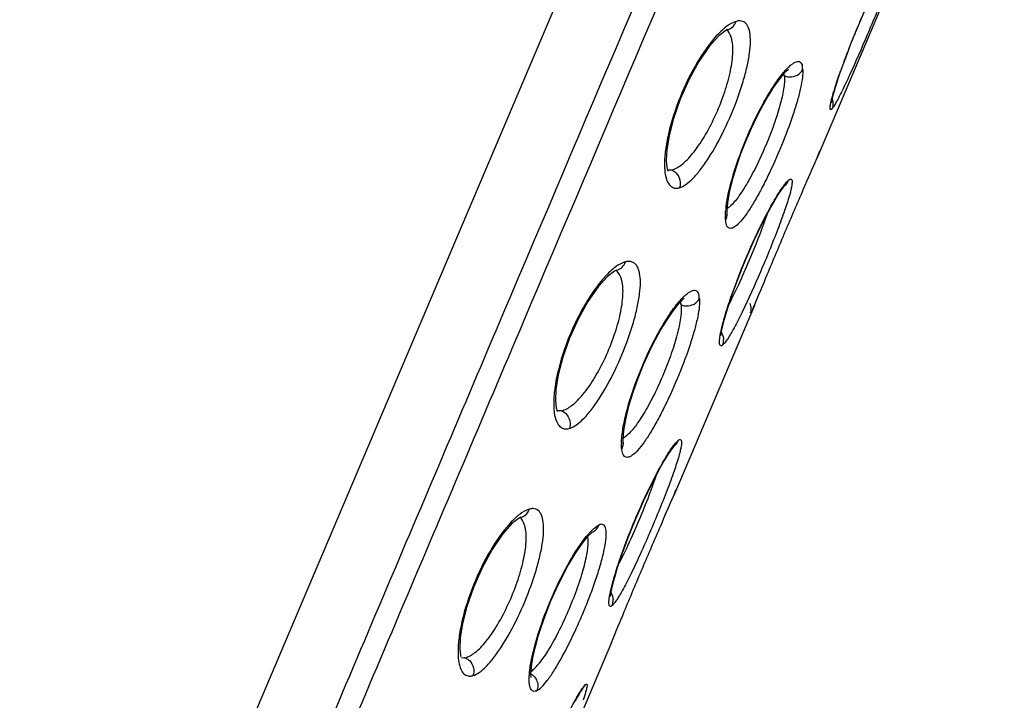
# Model space of a CAD drawing. Header units: millimetres. Extents: x 1674 to 2094, y -116 to 478.
# Tile 13 of 18: x 1842.79 to 1848.18, y 276.87 to 280.59. Entities that reach past the tile are written whole.
import ezdxf

# ---------------------------------------------------------------- set-up
doc = ezdxf.new("R2010")
doc.units = ezdxf.units.MM
doc.header["$LTSCALE"] = 0.1

msp = doc.modelspace()

# ---------------------------------------------------------------- linework, layer by layer
at = {"color": 7, "linetype": 'Continuous'}
for p, q in [((1847.5712, 280.8214), (1847.1506, 279.8306)), ((1847.1506, 279.8306), (1847.1679, 279.8727)), ((1846.9744, 279.6824), (1846.9749, 279.6828)), ((1846.6581, 279.5442), (1846.6586, 279.5293)), ((1845.149, 279.3229), (1844.3965, 277.549)), ((1846.8095, 279.0267), (1846.3689, 277.9885)), ((1846.7882, 278.9861), (1846.7882, 278.986)), ((1845.7335, 278.4505), (1845.7305, 278.4514)), ((1846.0899, 278.2955), (1846.0906, 278.2796)), ((1846.3701, 278.258), (1846.3706, 278.2584)), ((1845.9219, 277.7863), (1845.9226, 277.7866)), ((1846.0277, 277.1844), (1845.6067, 276.1922)), ((1846.0078, 277.1476), (1846.0076, 277.1469)), ((1845.8658, 276.9245), (1845.8594, 276.9152)), ((1845.8691, 276.9286), (1845.8658, 276.9245)), ((1845.8688, 276.9283), (1845.8841, 276.9516)), ((1845.8688, 276.9283), (1845.8688, 276.9283)), ((1845.8594, 276.9152), (1845.8507, 276.9017))]:
    msp.add_line(p, q, dxfattribs=at)
for points in [[(1847.6871, 285.3018), (1846.8064, 283.2247), (1845.149, 279.3229)], [(1847.3992, 280.6085), (1847.3824, 280.5694), (1847.3661, 280.5307), (1847.3506, 280.4927), (1847.3358, 280.4557), (1847.3219, 280.4201), (1847.309, 280.3859), (1847.2969, 280.3533), (1847.2858, 280.3225), (1847.2757, 280.2936), (1847.2665, 280.2667), (1847.2584, 280.2419), (1847.2512, 280.2193), (1847.2451, 280.199), (1847.2401, 280.1811), (1847.2361, 280.1658), (1847.233, 280.1531), (1847.231, 280.1434), (1847.2299, 280.1368), (1847.2297, 280.136)], [(1846.6627, 280.536), (1846.653, 280.5314), (1846.6147, 280.5017), (1846.5628, 280.4439), (1846.5061, 280.3616), (1846.4511, 280.2619), (1846.4033, 280.1548), (1846.3668, 280.0502), (1846.343, 279.9566), (1846.3306, 279.8787), (1846.3275, 279.8196), (1846.331, 279.7814), (1846.3324, 279.775)], [(1846.9953, 280.3171), (1846.9957, 280.3173), (1846.992, 280.3148), (1846.9802, 280.3044), (1846.962, 280.2847), (1846.9392, 280.2559), (1846.913, 280.2185), (1846.8843, 280.1729), (1846.8539, 280.12), (1846.8229, 280.0606), (1846.7922, 279.996), (1846.7625, 279.9272), (1846.7345, 279.8557), (1846.7092, 279.7831), (1846.688, 279.712), (1846.6718, 279.6458), (1846.6617, 279.5883), (1846.6581, 279.5442)], [(1846.3324, 279.775), (1846.3364, 279.7633), (1846.337, 279.7621)], [(1846.9758, 279.6835), (1846.9694, 279.6764), (1846.9569, 279.6599), (1846.9403, 279.6353), (1846.9207, 279.6035), (1846.8989, 279.5655), (1846.8758, 279.5226), (1846.8521, 279.4763), (1846.8285, 279.4279), (1846.8053, 279.3783), (1846.7828, 279.3282), (1846.7613, 279.2783), (1846.741, 279.2292), (1846.722, 279.1812), (1846.7046, 279.135), (1846.6888, 279.0912), (1846.6747, 279.0499), (1846.6622, 279.0116), (1846.6516, 278.9766), (1846.6427, 278.9452), (1846.6357, 278.9178), (1846.6305, 278.8946), (1846.627, 278.876), (1846.6252, 278.8626), (1846.6251, 278.8605)], [(1846.6586, 279.5286), (1846.659, 279.5256), (1846.6596, 279.5219)], [(1846.0562, 279.2199), (1846.0453, 279.2149), (1846.0062, 279.1851), (1845.9546, 279.1285), (1845.8991, 279.0489), (1845.8452, 278.9525), (1845.798, 278.848), (1845.7613, 278.7439), (1845.737, 278.6486), (1845.7243, 278.5683), (1845.7215, 278.5074), (1845.7254, 278.468), (1845.7313, 278.4488), (1845.732, 278.4474)], [(1846.4263, 279.0649), (1846.4203, 279.0608), (1846.4058, 279.0478), (1846.3849, 279.0246), (1846.3592, 278.9915), (1846.3302, 278.9489), (1846.2988, 278.8977), (1846.2662, 278.8388), (1846.2336, 278.7733), (1846.2019, 278.7026), (1846.1718, 278.6281), (1846.1445, 278.5515), (1846.1214, 278.4757), (1846.1039, 278.4043), (1846.0933, 278.3424), (1846.0899, 278.2955)], [(1846.0907, 278.2789), (1846.0911, 278.2759), (1846.0919, 278.2722)], [(1846.3715, 278.2591), (1846.3651, 278.252), (1846.3527, 278.2356), (1846.3362, 278.2111), (1846.3166, 278.1793), (1846.2948, 278.1414), (1846.2717, 278.0986), (1846.2481, 278.0524), (1846.2245, 278.004), (1846.2013, 277.9543), (1846.1788, 277.9042), (1846.1573, 277.8543), (1846.137, 277.8051), (1846.118, 277.757), (1846.1006, 277.7108), (1846.0848, 277.6669), (1846.0706, 277.6256), (1846.0582, 277.5873), (1846.0475, 277.5523), (1846.0386, 277.5208), (1846.0315, 277.4934), (1846.0263, 277.4702), (1846.0229, 277.4516), (1846.0211, 277.4382), (1846.0209, 277.436)], [(1845.5321, 277.8685), (1845.5223, 277.8638), (1845.4837, 277.8337), (1845.4317, 277.7753), (1845.375, 277.6922), (1845.3201, 277.5918), (1845.2726, 277.4843), (1845.2367, 277.3798), (1845.2134, 277.2867), (1845.2012, 277.2095), (1845.1984, 277.1509), (1845.2019, 277.113), (1845.2033, 277.1067)], [(1845.9219, 277.7863), (1845.917, 277.7825), (1845.8938, 277.7595), (1845.8625, 277.7203), (1845.8277, 277.6689), (1845.792, 277.609), (1845.7575, 277.5442), (1845.725, 277.4771), (1845.6951, 277.4095), (1845.6684, 277.3426), (1845.645, 277.2775), (1845.6254, 277.2158), (1845.6097, 277.1593), (1845.598, 277.1092), (1845.5903, 277.0668), (1845.5863, 277.0331), (1845.5853, 277.0087), (1845.5862, 276.9941), (1845.5864, 276.9924)], [(1844.3965, 277.549), (1843.6872, 275.8757), (1843.0134, 274.2908)], [(1845.8507, 276.9017), (1845.8401, 276.884), (1845.8279, 276.8627)]]:
    msp.add_lwpolyline(points, dxfattribs=at)
for centre, radius, start, end in [((1852.0017, 278.6106), 5.0178, 156.0688, 157.0154), ((1851.9782, 278.6204), 4.9923, 157.014, 157.635), ((1851.7239, 278.7246), 4.7175, 157.6302, 158.4522), ((1851.5977, 278.7743), 4.5818, 158.4498, 159.1068), ((1851.1442, 278.9457), 4.0971, 159.0857, 160.1938), ((1850.6651, 279.1187), 3.5877, 160.1993, 160.6367), ((1846.8848, 280.2749), 0.0887, 9.8975, 13.5997), ((1846.8639, 280.2712), 0.1099, 6.6803, 9.9078), ((1847.1943, 280.139), 0.0533, 318.3056, 319.6166), ((1846.3417, 279.8221), 0.0553, 263.0888, 264.473), ((1847.2092, 279.496), 0.5588, 173.0068, 174.9117), ((1846.9949, 279.5112), 0.344, 177.6671, 178.7598), ((1846.2249, 278.9992), 0.2954, 127.4618, 128.3739), ((1846.3001, 279.0158), 0.1093, 8.1574, 11.3855), ((1844.1127, 280.1717), 2.9297, 336.5827, 336.9953), ((1846.7173, 279.0067), 0.0738, 343.8234, 346.6112), ((1846.5679, 278.8377), 0.0734, 338.0848, 2.8157), ((1845.7397, 278.5084), 0.0582, 260.9679, 263.979), ((1846.4126, 278.2673), 0.3301, 178.5886, 179.7553), ((1845.9636, 277.4133), 0.0735, 338.1014, 2.804), ((1845.9216, 276.9133), 0.0538, 135.3648, 136.6802)]:
    msp.add_arc(centre, radius, start, end, dxfattribs=at)
for points, knots in [([(1842.7912, 272.7557), (1843.0162, 273.2804), (1843.4583, 274.3251), (1844.1231, 275.8851), (1844.7807, 277.4372), (1845.657, 279.503), (1846.754, 282.0849), (1847.6311, 284.151), (1848.0688, 285.1847)], [0, 0, 0, 0, 0.12683, 0.252051, 0.376737, 0.501328, 0.750601, 1, 1, 1, 1]), ([(1842.9074, 272.7251), (1843.1304, 273.2449), (1843.5696, 274.2836), (1844.2322, 275.8371), (1844.8892, 277.3877), (1845.7654, 279.4533), (1846.8622, 282.0348), (1847.739, 284.1005), (1848.1766, 285.134)], [0, 0, 0, 0, 0.125869, 0.250961, 0.375828, 0.500617, 0.750267, 1, 1, 1, 1]), ([(1847.5928, 280.9212), (1847.5834, 280.8939), (1847.5608, 280.833), (1847.5061, 280.6948), (1847.4289, 280.5103), (1847.3507, 280.3309), (1847.2934, 280.2082), (1847.2685, 280.159), (1847.2571, 280.1386)], [0, 0, 0, 0, 0.101553, 0.228626, 0.523423, 0.80579, 0.917768, 1, 1, 1, 1]), ([(1846.3995, 279.6712), (1846.4119, 279.6752), (1846.4386, 279.6897), (1846.477, 279.724), (1846.5181, 279.7726), (1846.5786, 279.8597), (1846.6495, 279.9908), (1846.7097, 280.1329), (1846.7482, 280.2498), (1846.7697, 280.3311), (1846.7836, 280.4043), (1846.7893, 280.467), (1846.7863, 280.5175), (1846.7755, 280.5556), (1846.7534, 280.5808), (1846.7332, 280.5842), (1846.7239, 280.5838)], [0, 0, 0, 0, 0.036709, 0.084718, 0.144999, 0.216472, 0.384486, 0.565657, 0.652507, 0.732646, 0.803479, 0.862987, 0.910243, 0.946061, 0.973533, 1, 1, 1, 1]), ([(1846.7097, 280.5812), (1846.7048, 280.5797), (1846.6822, 280.5711), (1846.662, 280.5572), (1846.6473, 280.5452)], [0, 0, 0, 0, 0.212533, 1, 1, 1, 1]), ([(1846.6638, 280.5363), (1846.6748, 280.5393), (1846.6948, 280.5511), (1846.7066, 280.5706), (1846.7101, 280.5807)], [0, 0, 0, 0, 0.517463, 1, 1, 1, 1]), ([(1846.7239, 280.5838), (1846.7228, 280.5837), (1846.7179, 280.5832), (1846.7132, 280.5822), (1846.7097, 280.5812)], [0, 0, 0, 0, 0.23916, 1, 1, 1, 1]), ([(1846.6473, 280.5452), (1846.6435, 280.5421), (1846.6274, 280.5283), (1846.6125, 280.5132), (1846.6015, 280.5011)], [0, 0, 0, 0, 0.229793, 1, 1, 1, 1]), ([(1846.6869, 280.4809), (1846.6856, 280.4867), (1846.6801, 280.5063), (1846.6692, 280.5253), (1846.6579, 280.5343)], [0, 0, 0, 0, 0.29282, 1, 1, 1, 1]), ([(1846.6015, 280.5011), (1846.5615, 280.4572), (1846.4871, 280.3485), (1846.3988, 280.1685), (1846.3458, 280.0052), (1846.3226, 279.8819), (1846.3181, 279.8261), (1846.318, 279.8005)], [0, 0, 0, 0, 0.232532, 0.510249, 0.781956, 0.899957, 1, 1, 1, 1]), ([(1846.3564, 279.7683), (1846.3763, 279.7725), (1846.4199, 279.7994), (1846.4787, 279.8621), (1846.5393, 279.952), (1846.5961, 280.061), (1846.6439, 280.1785), (1846.6772, 280.2932), (1846.694, 280.3935), (1846.6927, 280.4553), (1846.6869, 280.4809)], [0, 0, 0, 0, 0.074453, 0.179747, 0.314551, 0.468893, 0.628475, 0.777623, 0.904169, 1, 1, 1, 1]), ([(1847.0742, 280.3175), (1847.0751, 280.3033), (1847.0727, 280.2698), (1847.0626, 280.214), (1847.0453, 280.1467), (1847.0122, 280.0407), (1846.9593, 279.9004), (1846.8976, 279.7615), (1846.8444, 279.657), (1846.8067, 279.5897), (1846.7712, 279.5337), (1846.7391, 279.4911), (1846.7141, 279.4651), (1846.6957, 279.4531), (1846.6845, 279.4488), (1846.6742, 279.4488), (1846.6654, 279.4535), (1846.6588, 279.4622), (1846.6561, 279.4695), (1846.6549, 279.4736)], [0, 0, 0, 0, 0.042269, 0.098858, 0.168127, 0.247991, 0.42776, 0.612388, 0.698034, 0.775244, 0.841257, 0.894217, 0.933156, 0.947493, 0.95889, 0.968272, 0.97718, 0.987348, 1, 1, 1, 1]), ([(1846.9739, 280.3068), (1846.9799, 280.3138), (1846.9914, 280.3263), (1847.0085, 280.3421), (1847.024, 280.3535), (1847.0377, 280.3604), (1847.0501, 280.3629), (1847.0655, 280.3574), (1847.07, 280.3447), (1847.0717, 280.3366)], [0, 0, 0, 0, 0.209689, 0.386565, 0.531527, 0.646313, 0.735501, 0.811641, 1, 1, 1, 1]), ([(1847.0012, 280.2772), (1847.0164, 280.2764), (1847.0464, 280.2831), (1847.068, 280.3052), (1847.0742, 280.3175)], [0, 0, 0, 0, 0.524309, 1, 1, 1, 1]), ([(1847.0733, 280.3187), (1847.0732, 280.3204), (1847.0728, 280.3268), (1847.0719, 280.3332), (1847.0709, 280.3378)], [0, 0, 0, 0, 0.273606, 1, 1, 1, 1]), ([(1846.6545, 279.564), (1846.6578, 279.5914), (1846.669, 279.6515), (1846.7049, 279.7848), (1846.77, 279.9597), (1846.8516, 280.1263), (1846.9223, 280.2403), (1846.9569, 280.2872), (1846.9739, 280.3068)], [0, 0, 0, 0, 0.101347, 0.224152, 0.50725, 0.78619, 0.904364, 1, 1, 1, 1]), ([(1846.9731, 280.284), (1846.9742, 280.2746), (1846.9744, 280.2534), (1846.9694, 280.2033), (1846.9528, 280.1281), (1846.9215, 280.0278), (1846.8801, 279.9193), (1846.8324, 279.8116), (1846.782, 279.714), (1846.7331, 279.6346), (1846.6987, 279.5902), (1846.6814, 279.5737)], [0, 0, 0, 0, 0.036334, 0.081168, 0.193811, 0.332037, 0.485382, 0.64077, 0.785369, 0.907787, 1, 1, 1, 1]), ([(1846.9731, 280.284), (1846.9752, 280.283), (1846.9842, 280.2795), (1846.9938, 280.2776), (1847.0012, 280.2772)], [0, 0, 0, 0, 0.237314, 1, 1, 1, 1]), ([(1847.2413, 280.1878), (1847.2438, 280.1966), (1847.2559, 280.237), (1847.2694, 280.277), (1847.2803, 280.3082)], [0, 0, 0, 0, 0.215283, 1, 1, 1, 1]), ([(1847.234, 280.1024), (1847.2331, 280.1015), (1847.2316, 280.1), (1847.2293, 280.0985), (1847.2272, 280.0978), (1847.2246, 280.0993), (1847.2238, 280.1049), (1847.224, 280.1134), (1847.2259, 280.1265), (1847.2312, 280.1518), (1847.2369, 280.1727), (1847.2413, 280.1878)], [0, 0, 0, 0, 0.036364, 0.062912, 0.081611, 0.097488, 0.145554, 0.232124, 0.36076, 0.532142, 1, 1, 1, 1]), ([(1847.2348, 280.1563), (1847.2381, 280.1473), (1847.2412, 280.1288), (1847.2373, 280.1105), (1847.234, 280.1024)], [0, 0, 0, 0, 0.523156, 1, 1, 1, 1]), ([(1847.2571, 280.1386), (1847.2531, 280.1314), (1847.2461, 280.1194), (1847.2384, 280.1078), (1847.2348, 280.1033)], [0, 0, 0, 0, 0.589053, 1, 1, 1, 1]), ([(1846.8094, 279.0267), (1846.8333, 279.0829), (1846.889, 279.2181), (1846.9784, 279.431), (1847.0691, 279.6424), (1847.1271, 279.7752), (1847.1506, 279.8306)], [0, 0, 0, 0, 0.209843, 0.502046, 0.793349, 1, 1, 1, 1]), ([(1846.318, 279.8005), (1846.318, 279.7974), (1846.3181, 279.7858), (1846.3187, 279.7742), (1846.3195, 279.7657)], [0, 0, 0, 0, 0.26247, 1, 1, 1, 1]), ([(1846.3195, 279.7657), (1846.3208, 279.7512), (1846.3249, 279.7254), (1846.338, 279.6926), (1846.3591, 279.6714), (1846.3773, 279.6681), (1846.3857, 279.6686)], [0, 0, 0, 0, 0.337227, 0.598743, 0.804926, 1, 1, 1, 1]), ([(1846.3563, 279.7683), (1846.3546, 279.7679), (1846.348, 279.7667), (1846.3413, 279.7665), (1846.3364, 279.767)], [0, 0, 0, 0, 0.262158, 1, 1, 1, 1]), ([(1846.3564, 279.7683), (1846.3585, 279.7674), (1846.3671, 279.7635), (1846.375, 279.7579), (1846.3802, 279.7529)], [0, 0, 0, 0, 0.236787, 1, 1, 1, 1]), ([(1846.3802, 279.7529), (1846.3911, 279.7424), (1846.4063, 279.7152), (1846.4048, 279.6842), (1846.4002, 279.6708)], [0, 0, 0, 0, 0.515884, 1, 1, 1, 1]), ([(1846.998, 279.7132), (1847.0003, 279.7151), (1847.004, 279.718), (1847.0116, 279.7189), (1847.0155, 279.7124), (1847.0161, 279.7033), (1847.0154, 279.6901), (1847.0125, 279.673), (1847.0078, 279.652), (1847.0037, 279.6368), (1847.0014, 279.6286)], [0, 0, 0, 0, 0.082942, 0.134736, 0.18738, 0.271203, 0.393967, 0.5567, 0.758989, 1, 1, 1, 1]), ([(1846.3857, 279.6686), (1846.3892, 279.6689), (1846.3938, 279.6696), (1846.3983, 279.6709), (1846.3995, 279.6712)], [0, 0, 0, 0, 0.738638, 1, 1, 1, 1]), ([(1846.6297, 278.8983), (1846.6361, 278.9264), (1846.6536, 278.9891), (1846.7004, 279.1307), (1846.7747, 279.3177), (1846.8589, 279.4962), (1846.9254, 279.6157), (1846.9555, 279.663), (1846.9698, 279.6821)], [0, 0, 0, 0, 0.10107, 0.227366, 0.521533, 0.80419, 0.916786, 1, 1, 1, 1]), ([(1846.9698, 279.6821), (1846.9747, 279.6888), (1846.9834, 279.6998), (1846.9933, 279.7099), (1846.998, 279.7132)], [0, 0, 0, 0, 0.592543, 1, 1, 1, 1]), ([(1846.9749, 279.6828), (1846.9776, 279.6848), (1846.9873, 279.6933), (1846.9945, 279.7045), (1846.998, 279.7132)], [0, 0, 0, 0, 0.264721, 1, 1, 1, 1]), ([(1847.0014, 279.6286), (1846.9935, 279.6008), (1846.9732, 279.539), (1846.9215, 279.3991), (1846.845, 279.213), (1846.7644, 279.0331), (1846.7029, 278.9115), (1846.6754, 278.8631), (1846.6624, 278.8435)], [0, 0, 0, 0, 0.100904, 0.22763, 0.522561, 0.80545, 0.917595, 1, 1, 1, 1]), ([(1846.6814, 279.5737), (1846.6794, 279.5718), (1846.6721, 279.5651), (1846.6643, 279.5591), (1846.6582, 279.5555)], [0, 0, 0, 0, 0.280157, 1, 1, 1, 1]), ([(1846.6516, 279.4933), (1846.6515, 279.4953), (1846.6509, 279.5037), (1846.6508, 279.5121), (1846.651, 279.5186)], [0, 0, 0, 0, 0.231078, 1, 1, 1, 1]), ([(1846.6512, 279.5252), (1846.6513, 279.5268), (1846.6516, 279.5336), (1846.6521, 279.5404), (1846.6525, 279.5456)], [0, 0, 0, 0, 0.240117, 1, 1, 1, 1]), ([(1846.6586, 279.5286), (1846.6589, 279.5254), (1846.6591, 279.5133), (1846.6557, 279.5012), (1846.6516, 279.4933)], [0, 0, 0, 0, 0.264021, 1, 1, 1, 1]), ([(1846.667, 279.0259), (1846.687, 279.064), (1846.7271, 279.1472), (1846.7843, 279.2766), (1846.8374, 279.4076), (1846.8691, 279.4941), (1846.8824, 279.5348)], [0, 0, 0, 0, 0.233523, 0.500591, 0.767317, 1, 1, 1, 1]), ([(1846.6508, 279.4946), (1846.651, 279.4928), (1846.6517, 279.4861), (1846.6528, 279.4795), (1846.6541, 279.4748)], [0, 0, 0, 0, 0.272901, 1, 1, 1, 1]), ([(1845.7974, 278.3544), (1845.8261, 278.3633), (1845.8681, 278.3973), (1845.9178, 278.4549), (1845.979, 278.542), (1846.0502, 278.6728), (1846.1104, 278.815), (1846.1484, 278.9321), (1846.1695, 279.0136), (1846.1827, 279.0869), (1846.1877, 279.1498), (1846.184, 279.2006), (1846.1724, 279.2392), (1846.1495, 279.2645), (1846.1289, 279.2683), (1846.1193, 279.268)], [0, 0, 0, 0, 0.084675, 0.144942, 0.216279, 0.383819, 0.564433, 0.651017, 0.730917, 0.801591, 0.861066, 0.908476, 0.944707, 0.972858, 1, 1, 1, 1]), ([(1846.104, 279.2655), (1846.0993, 279.2641), (1846.0783, 279.2564), (1846.0591, 279.2443), (1846.0452, 279.2337)], [0, 0, 0, 0, 0.216319, 1, 1, 1, 1]), ([(1846.0573, 279.2202), (1846.0685, 279.2231), (1846.0888, 279.2349), (1846.1008, 279.2548), (1846.1043, 279.265)], [0, 0, 0, 0, 0.517046, 1, 1, 1, 1]), ([(1846.1193, 279.268), (1846.1181, 279.268), (1846.1129, 279.2675), (1846.1078, 279.2665), (1846.104, 279.2655)], [0, 0, 0, 0, 0.239207, 1, 1, 1, 1]), ([(1846.0415, 279.2308), (1846.0212, 279.2146), (1845.9799, 279.1733), (1845.9222, 279.0976), (1845.8654, 279.0045), (1845.7959, 278.8649), (1845.7447, 278.7192), (1845.7168, 278.5792), (1845.7116, 278.5155), (1845.7118, 278.4865)], [0, 0, 0, 0, 0.09362, 0.209203, 0.342447, 0.486087, 0.770667, 0.895305, 1, 1, 1, 1]), ([(1846.0847, 279.1637), (1846.0832, 279.1698), (1846.0771, 279.1903), (1846.0651, 279.2099), (1846.0528, 279.2189)], [0, 0, 0, 0, 0.292018, 1, 1, 1, 1]), ([(1845.7545, 278.4516), (1845.7747, 278.4557), (1845.819, 278.482), (1845.8788, 278.5445), (1845.94, 278.6341), (1845.9969, 278.7431), (1846.0446, 278.8607), (1846.0773, 278.9755), (1846.0931, 279.0762), (1846.091, 279.1381), (1846.0847, 279.1637)], [0, 0, 0, 0, 0.075243, 0.180701, 0.315346, 0.469408, 0.628668, 0.777493, 0.903868, 1, 1, 1, 1]), ([(1846.4047, 279.0561), (1846.4108, 279.063), (1846.4226, 279.0754), (1846.4402, 279.0911), (1846.4562, 279.1023), (1846.4704, 279.109), (1846.4834, 279.1111), (1846.4993, 279.1052), (1846.5044, 279.0922), (1846.5064, 279.0839)], [0, 0, 0, 0, 0.206322, 0.38083, 0.524537, 0.639328, 0.729914, 0.808488, 1, 1, 1, 1]), ([(1846.5084, 279.0662), (1846.5083, 279.0679), (1846.5077, 279.0743), (1846.5067, 279.0806), (1846.5055, 279.0851)], [0, 0, 0, 0, 0.272334, 1, 1, 1, 1]), ([(1846.0852, 278.313), (1846.0882, 278.3405), (1846.0987, 278.4008), (1846.1337, 278.5346), (1846.1984, 278.7099), (1846.2806, 278.8764), (1846.3521, 278.99), (1846.3873, 279.0366), (1846.4047, 279.0561)], [0, 0, 0, 0, 0.101505, 0.224356, 0.507349, 0.786116, 0.904259, 1, 1, 1, 1]), ([(1846.5093, 279.0649), (1846.5106, 279.0506), (1846.5089, 279.0169), (1846.4995, 278.9607), (1846.4827, 278.8931), (1846.4503, 278.7867), (1846.3977, 278.6459), (1846.3357, 278.5068), (1846.282, 278.4024), (1846.2437, 278.3352), (1846.2076, 278.2795), (1846.1749, 278.2372), (1846.149, 278.2116), (1846.1301, 278.2), (1846.1185, 278.196), (1846.1077, 278.1963), (1846.0986, 278.2014), (1846.0917, 278.2106), (1846.0888, 278.2182), (1846.0875, 278.2225)], [0, 0, 0, 0, 0.042339, 0.098855, 0.167972, 0.247631, 0.426903, 0.610972, 0.696331, 0.773269, 0.839058, 0.891883, 0.930878, 0.945374, 0.957031, 0.966778, 0.976148, 0.986829, 1, 1, 1, 1]), ([(1846.4083, 279.0313), (1846.4112, 279.0106), (1846.4081, 278.96), (1846.3909, 278.8756), (1846.3601, 278.7747), (1846.319, 278.6656), (1846.271, 278.5576), (1846.2199, 278.4598), (1846.1705, 278.3806), (1846.1351, 278.3369), (1846.1175, 278.3208)], [0, 0, 0, 0, 0.080166, 0.19269, 0.331372, 0.484944, 0.640854, 0.785651, 0.90843, 1, 1, 1, 1]), ([(1846.4083, 279.0313), (1846.4104, 279.0304), (1846.4194, 279.0268), (1846.429, 279.025), (1846.4364, 279.0246)], [0, 0, 0, 0, 0.237231, 1, 1, 1, 1]), ([(1846.4364, 279.0246), (1846.4515, 279.0239), (1846.4815, 279.0306), (1846.503, 279.0526), (1846.5093, 279.0649)], [0, 0, 0, 0, 0.524072, 1, 1, 1, 1]), ([(1846.636, 278.8103), (1846.634, 278.8088), (1846.6304, 278.8061), (1846.6234, 278.8065), (1846.6199, 278.8132), (1846.618, 278.8282), (1846.621, 278.8576), (1846.6261, 278.8829), (1846.6297, 278.8983)], [0, 0, 0, 0, 0.072464, 0.120839, 0.177158, 0.264565, 0.553796, 1, 1, 1, 1]), ([(1846.6624, 278.8435), (1846.6578, 278.8366), (1846.6497, 278.825), (1846.6404, 278.8142), (1846.636, 278.8103)], [0, 0, 0, 0, 0.587039, 1, 1, 1, 1]), ([(1845.7118, 278.4865), (1845.7118, 278.4832), (1845.7121, 278.4706), (1845.7129, 278.4581), (1845.7139, 278.4489)], [0, 0, 0, 0, 0.263172, 1, 1, 1, 1]), ([(1845.7139, 278.4489), (1845.7155, 278.4345), (1845.72, 278.4089), (1845.7339, 278.3763), (1845.7556, 278.3551), (1845.774, 278.3516), (1845.7826, 278.3519)], [0, 0, 0, 0, 0.333099, 0.593918, 0.802394, 1, 1, 1, 1]), ([(1845.7544, 278.4516), (1845.7526, 278.4512), (1845.7457, 278.4501), (1845.7387, 278.4499), (1845.7336, 278.4505)], [0, 0, 0, 0, 0.261655, 1, 1, 1, 1]), ([(1845.7545, 278.4516), (1845.7566, 278.4508), (1845.7651, 278.4469), (1845.7729, 278.4413), (1845.7781, 278.4363)], [0, 0, 0, 0, 0.236734, 1, 1, 1, 1]), ([(1845.7781, 278.4363), (1845.789, 278.4258), (1845.8042, 278.3985), (1845.8026, 278.3675), (1845.798, 278.3541)], [0, 0, 0, 0, 0.515832, 1, 1, 1, 1]), ([(1845.7826, 278.3519), (1845.7838, 278.352), (1845.7888, 278.3524), (1845.7937, 278.3534), (1845.7974, 278.3544)], [0, 0, 0, 0, 0.239711, 1, 1, 1, 1]), ([(1846.1175, 278.3208), (1846.1151, 278.3186), (1846.1064, 278.311), (1846.0969, 278.3043), (1846.0895, 278.3007)], [0, 0, 0, 0, 0.284674, 1, 1, 1, 1]), ([(1846.0838, 278.2421), (1846.0836, 278.2441), (1846.0827, 278.2529), (1846.0825, 278.2618), (1846.0825, 278.2687)], [0, 0, 0, 0, 0.230289, 1, 1, 1, 1]), ([(1846.0826, 278.2754), (1846.0827, 278.2783), (1846.0831, 278.2909), (1846.0842, 278.3034), (1846.0852, 278.313)], [0, 0, 0, 0, 0.233549, 1, 1, 1, 1]), ([(1846.0907, 278.2789), (1846.0911, 278.2756), (1846.0916, 278.263), (1846.0881, 278.2503), (1846.0838, 278.2421)], [0, 0, 0, 0, 0.264338, 1, 1, 1, 1]), ([(1846.3652, 278.2572), (1846.3702, 278.2639), (1846.379, 278.275), (1846.389, 278.2854), (1846.3937, 278.2888)], [0, 0, 0, 0, 0.589934, 1, 1, 1, 1]), ([(1846.3706, 278.2584), (1846.3733, 278.2604), (1846.3829, 278.2689), (1846.3901, 278.2801), (1846.3936, 278.2888)], [0, 0, 0, 0, 0.264682, 1, 1, 1, 1]), ([(1846.3936, 278.2888), (1846.3959, 278.2906), (1846.3996, 278.2935), (1846.4071, 278.294), (1846.4109, 278.2874), (1846.4115, 278.2783), (1846.4107, 278.2651), (1846.4078, 278.248), (1846.4031, 278.227), (1846.399, 278.2117), (1846.3967, 278.2035)], [0, 0, 0, 0, 0.080671, 0.131691, 0.185, 0.269254, 0.392201, 0.555296, 0.758224, 1, 1, 1, 1]), ([(1846.025, 277.4726), (1846.0314, 277.5008), (1846.049, 277.5635), (1846.0958, 277.7053), (1846.1702, 277.8924), (1846.2543, 278.071), (1846.3209, 278.1907), (1846.351, 278.238), (1846.3652, 278.2572)], [0, 0, 0, 0, 0.10111, 0.227447, 0.521611, 0.804212, 0.916796, 1, 1, 1, 1]), ([(1846.0827, 278.2428), (1846.0829, 278.241), (1846.0838, 278.2344), (1846.0851, 278.2279), (1846.0865, 278.2232)], [0, 0, 0, 0, 0.27171, 1, 1, 1, 1]), ([(1846.3967, 278.2035), (1846.3888, 278.1757), (1846.3685, 278.1139), (1846.3167, 277.9737), (1846.2549, 277.8231), (1846.1883, 277.672), (1846.1405, 277.5697), (1846.098, 277.4857), (1846.0705, 277.4373), (1846.0575, 277.4177)], [0, 0, 0, 0, 0.100965, 0.227726, 0.522624, 0.670634, 0.805495, 0.917631, 1, 1, 1, 1]), ([(1846.0632, 277.6024), (1846.0831, 277.6404), (1846.123, 277.7234), (1846.18, 277.8524), (1846.2329, 277.9829), (1846.2645, 278.0691), (1846.2778, 278.1098)], [0, 0, 0, 0, 0.233738, 0.500696, 0.767262, 1, 1, 1, 1]), ([(1846.3689, 277.9886), (1846.3701, 277.9914), (1846.3743, 278.0012), (1846.3784, 278.0111), (1846.3812, 278.0181)], [0, 0, 0, 0, 0.286444, 1, 1, 1, 1]), ([(1846.0277, 277.1844), (1846.0515, 277.2405), (1846.1071, 277.3756), (1846.1966, 277.5885), (1846.2872, 277.8001), (1846.3454, 277.9331), (1846.3689, 277.9886)], [0, 0, 0, 0, 0.209392, 0.501761, 0.792971, 1, 1, 1, 1]), ([(1845.2697, 277.0024), (1845.282, 277.0064), (1845.3087, 277.0209), (1845.3469, 277.0552), (1845.3879, 277.1037), (1845.4482, 277.1909), (1845.5189, 277.3221), (1845.5789, 277.4643), (1845.6173, 277.5814), (1845.6388, 277.6628), (1845.6527, 277.7361), (1845.6583, 277.7989), (1845.6554, 277.8495), (1845.6447, 277.8878), (1845.6226, 277.9131), (1845.6025, 277.9166), (1845.5931, 277.9161)], [0, 0, 0, 0, 0.036544, 0.084409, 0.144587, 0.215989, 0.383943, 0.56513, 0.652028, 0.732243, 0.803179, 0.862807, 0.910179, 0.946082, 0.973578, 1, 1, 1, 1]), ([(1845.5791, 277.9136), (1845.5742, 277.9121), (1845.5516, 277.9035), (1845.5314, 277.8896), (1845.5167, 277.8775)], [0, 0, 0, 0, 0.212409, 1, 1, 1, 1]), ([(1845.5332, 277.8688), (1845.5443, 277.8718), (1845.5643, 277.8836), (1845.5762, 277.9033), (1845.5797, 277.9133)], [0, 0, 0, 0, 0.517497, 1, 1, 1, 1]), ([(1845.5937, 277.9158), (1845.5926, 277.9157), (1845.5879, 277.9153), (1845.5832, 277.9143), (1845.5797, 277.9133)], [0, 0, 0, 0, 0.239166, 1, 1, 1, 1]), ([(1845.4714, 277.8339), (1845.4314, 277.7899), (1845.3573, 277.6812), (1845.2693, 277.501), (1845.2165, 277.3375), (1845.1934, 277.214), (1845.1889, 277.1581), (1845.1888, 277.1324)], [0, 0, 0, 0, 0.232147, 0.509734, 0.781598, 0.899761, 1, 1, 1, 1]), ([(1845.5167, 277.8775), (1845.513, 277.8745), (1845.4971, 277.8608), (1845.4823, 277.8458), (1845.4714, 277.8339)], [0, 0, 0, 0, 0.229885, 1, 1, 1, 1]), ([(1845.5562, 277.8133), (1845.5548, 277.8191), (1845.5493, 277.8387), (1845.5385, 277.8577), (1845.5272, 277.8668)], [0, 0, 0, 0, 0.292883, 1, 1, 1, 1]), ([(1845.2268, 277.1001), (1845.2466, 277.1044), (1845.2901, 277.1313), (1845.3487, 277.194), (1845.4091, 277.284), (1845.4657, 277.3931), (1845.5133, 277.5107), (1845.5465, 277.6254), (1845.5632, 277.7259), (1845.562, 277.7877), (1845.5562, 277.8133)], [0, 0, 0, 0, 0.074241, 0.179411, 0.31418, 0.468546, 0.628185, 0.777415, 0.904064, 1, 1, 1, 1]), ([(1845.6188, 276.9201), (1845.6286, 276.9251), (1845.6496, 276.9424), (1845.6801, 276.9787), (1845.7148, 277.0295), (1845.7681, 277.12), (1845.8199, 277.2244), (1845.8699, 277.3374), (1845.9057, 277.4257), (1845.9372, 277.5118), (1845.9634, 277.5922), (1845.9832, 277.6642), (1845.9957, 277.725), (1846.0003, 277.7678), (1845.999, 277.7952), (1845.9959, 277.8127), (1845.9857, 277.8312), (1845.9698, 277.8307), (1845.9635, 277.8288)], [0, 0, 0, 0, 0.032053, 0.078222, 0.138588, 0.211502, 0.384882, 0.478804, 0.572797, 0.66313, 0.746573, 0.820054, 0.881006, 0.927798, 0.945794, 0.960322, 0.980776, 1, 1, 1, 1]), ([(1845.9019, 277.7767), (1845.9035, 277.7785), (1845.9096, 277.7854), (1845.9159, 277.7921), (1845.9207, 277.7969)], [0, 0, 0, 0, 0.264512, 1, 1, 1, 1]), ([(1845.9207, 277.7969), (1845.9274, 277.8034), (1845.9396, 277.8144), (1845.9534, 277.8236), (1845.9599, 277.8265)], [0, 0, 0, 0, 0.566288, 1, 1, 1, 1]), ([(1845.9226, 277.7866), (1845.9314, 277.7905), (1845.947, 277.8018), (1845.9568, 277.8182), (1845.9599, 277.8265)], [0, 0, 0, 0, 0.520476, 1, 1, 1, 1]), ([(1845.5803, 277.0239), (1845.583, 277.0488), (1845.5925, 277.1034), (1845.6235, 277.2257), (1845.6813, 277.39), (1845.7674, 277.5749), (1845.8355, 277.69), (1845.8714, 277.7385)], [0, 0, 0, 0, 0.096586, 0.213452, 0.486519, 0.767102, 1, 1, 1, 1]), ([(1845.5851, 277.0238), (1845.5924, 277.0282), (1845.6076, 277.0406), (1845.6402, 277.076), (1845.6835, 277.139), (1845.7352, 277.232), (1845.7866, 277.3404), (1845.8328, 277.454), (1845.8695, 277.5627), (1845.8935, 277.6563), (1845.9011, 277.7138), (1845.9004, 277.7381)], [0, 0, 0, 0, 0.032205, 0.073364, 0.181792, 0.319747, 0.475345, 0.634697, 0.782959, 0.908163, 1, 1, 1, 1]), ([(1845.8714, 277.7385), (1845.874, 277.742), (1845.8838, 277.755), (1845.894, 277.7677), (1845.9019, 277.7767)], [0, 0, 0, 0, 0.267646, 1, 1, 1, 1]), ([(1845.9004, 277.7381), (1845.9003, 277.7405), (1845.8999, 277.7493), (1845.8988, 277.7582), (1845.8973, 277.7644)], [0, 0, 0, 0, 0.277564, 1, 1, 1, 1]), ([(1846.0318, 277.3859), (1846.0297, 277.3841), (1846.0262, 277.3811), (1846.0188, 277.3807), (1846.015, 277.3874), (1846.0139, 277.3966), (1846.0141, 277.4101), (1846.0171, 277.436), (1846.0214, 277.4572), (1846.025, 277.4726)], [0, 0, 0, 0, 0.077432, 0.126953, 0.181525, 0.268042, 0.392882, 0.55675, 1, 1, 1, 1]), ([(1846.0575, 277.4177), (1846.053, 277.4109), (1846.0452, 277.3998), (1846.0361, 277.3894), (1846.0318, 277.3859)], [0, 0, 0, 0, 0.593488, 1, 1, 1, 1]), ([(1845.1888, 277.1324), (1845.1888, 277.1293), (1845.1889, 277.1177), (1845.1895, 277.1061), (1845.1902, 277.0976)], [0, 0, 0, 0, 0.262407, 1, 1, 1, 1]), ([(1845.1902, 277.0976), (1845.1915, 277.083), (1845.1956, 277.0571), (1845.2085, 277.0242), (1845.2296, 277.0028), (1845.2477, 276.9994), (1845.2561, 276.9999)], [0, 0, 0, 0, 0.338021, 0.59992, 0.80584, 1, 1, 1, 1]), ([(1845.2267, 277.1001), (1845.225, 277.0998), (1845.2185, 277.0986), (1845.2118, 277.0984), (1845.207, 277.0989)], [0, 0, 0, 0, 0.262101, 1, 1, 1, 1]), ([(1845.2268, 277.1001), (1845.2289, 277.0993), (1845.2375, 277.0954), (1845.2453, 277.0898), (1845.2506, 277.0848)], [0, 0, 0, 0, 0.236819, 1, 1, 1, 1]), ([(1845.2506, 277.0848), (1845.2615, 277.0743), (1845.2769, 277.0468), (1845.2751, 277.0157), (1845.2704, 277.0022)], [0, 0, 0, 0, 0.516329, 1, 1, 1, 1]), ([(1845.2561, 276.9999), (1845.2595, 277.0001), (1845.2641, 277.0009), (1845.2686, 277.0021), (1845.2697, 277.0024)], [0, 0, 0, 0, 0.738731, 1, 1, 1, 1]), ([(1845.6155, 276.9182), (1845.6122, 276.917), (1845.6054, 276.9154), (1845.591, 276.9196), (1845.5829, 276.9355), (1845.5791, 276.9543), (1845.5768, 276.9834), (1845.5785, 277.007), (1845.5803, 277.0239)], [0, 0, 0, 0, 0.083577, 0.155986, 0.329451, 0.45354, 0.606336, 1, 1, 1, 1]), ([(1845.5861, 277.0137), (1845.5893, 277.0119), (1845.6021, 277.0033), (1845.6122, 276.9907), (1845.6173, 276.9802)], [0, 0, 0, 0, 0.238697, 1, 1, 1, 1]), ([(1845.6173, 276.9802), (1845.622, 276.9704), (1845.6271, 276.9497), (1845.6235, 276.9288), (1845.62, 276.9196)], [0, 0, 0, 0, 0.524147, 1, 1, 1, 1]), ([(1845.8587, 276.9165), (1845.8611, 276.9202), (1845.8688, 276.932), (1845.8767, 276.9436), (1845.8832, 276.9507)], [0, 0, 0, 0, 0.315748, 1, 1, 1, 1]), ([(1845.8897, 276.9225), (1845.8887, 276.9187), (1845.8836, 276.9002), (1845.8776, 276.8819), (1845.8726, 276.8674)], [0, 0, 0, 0, 0.20509, 1, 1, 1, 1]), ([(1845.8841, 276.9516), (1845.8853, 276.9528), (1845.8873, 276.9545), (1845.8905, 276.9564), (1845.8935, 276.9554), (1845.8944, 276.952), (1845.8945, 276.9473), (1845.8937, 276.9407), (1845.8921, 276.9322), (1845.8906, 276.926), (1845.8897, 276.9225)], [0, 0, 0, 0, 0.114938, 0.18806, 0.238044, 0.305056, 0.410759, 0.560786, 0.756952, 1, 1, 1, 1]), ([(1845.8009, 276.8135), (1845.8063, 276.8239), (1845.8247, 276.8587), (1845.844, 276.8931), (1845.8587, 276.9165)], [0, 0, 0, 0, 0.297973, 1, 1, 1, 1])]:
    msp.add_open_spline(points, degree=3, knots=knots, dxfattribs=at)
for points in [[(1846.4048, 279.0467), (1846.4058, 279.0436), (1846.4066, 279.0405), (1846.4073, 279.0374)], [(1846.7836, 279.0389), (1846.7881, 279.0297), (1846.7907, 279.0193), (1846.7911, 279.009)], [(1846.7911, 279.009), (1846.7913, 279.0025), (1846.7907, 278.9959), (1846.7891, 278.9896)], [(1846.6286, 278.8797), (1846.6361, 278.8685), (1846.6405, 278.8548), (1846.6412, 278.8413)], [(1845.9635, 277.8288), (1845.9619, 277.8283), (1845.9603, 277.8276), (1845.9587, 277.8269)], [(1846.0245, 277.4551), (1846.0319, 277.4439), (1846.0363, 277.4303), (1846.037, 277.4169)], [(1845.6142, 276.9182), (1845.6158, 276.9187), (1845.6173, 276.9194), (1845.6188, 276.9201)]]:
    msp.add_open_spline(points, degree=3, dxfattribs=at)

doc.saveas('drawing.dxf')
